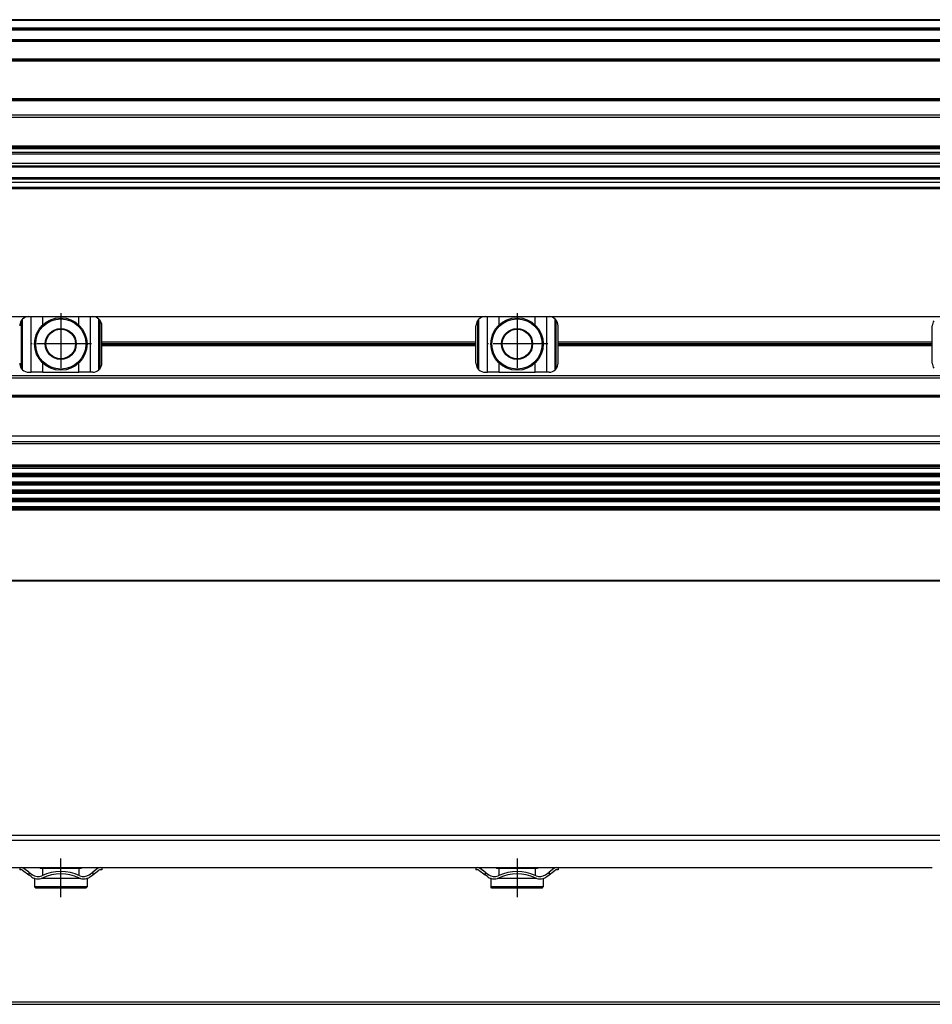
# Model space of a CAD drawing. Header units: millimetres. Extents: x -285 to 1970, y -280 to 203.
# Tile 30 of 33: x 1572 to 1772, y -95 to 120. Entities that reach past the tile are written whole.
import ezdxf

# ---------------------------------------------------------------- set-up
doc = ezdxf.new("R2010")
doc.units = ezdxf.units.MM
doc.linetypes.add('DOT_CENTER', pattern=[14, 12, -1, 0, -1])
doc.layers.add('1', color=7, linetype='Continuous')

# ---------------------------------------------------------------- blocks, each defined once
blk = doc.blocks.new('REGLA__10', base_point=(445.6, 83.41))
at = {"color": 7, "linetype": 'Continuous'}
for p, q in [((1894.3, 120.41), (543.3, 120.41)), ((554.6, 118.41), (1896.1, 118.41)), ((554.6, 115.91), (1896.1, 115.91)), ((554.6, 111.61), (1896.1, 111.61)), ((554.6, 102.91), (1896.1, 102.91)), ((1896.1, 98.99), (554.6, 98.99)), ((1896.1, 92.69), (554.6, 92.69)), ((554.6, 92.47), (1896.1, 92.47)), ((554.6, 92.43), (1896.1, 92.43)), ((1896.1, 92.09), (554.6, 92.09)), ((1896.1, 91.3), (554.6, 91.3)), ((1896.1, 90.91), (554.6, 90.91)), ((1896.1, 88.91), (554.6, 88.91)), ((554.6, 88.13), (1890.3, 88.13)), ((1896.1, 84.71), (456.1, 84.71)), ((1896.1, 85.42), (543.32, 85.42)), ((553.73, 85.83), (1890.3, 85.83)), ((456.1, 83.71), (1896.1, 83.71)), ((456.1, 83.41), (1896.1, 83.41))]:
    blk.add_line(p, q, dxfattribs=at)
at = {"color": 3, "linetype": 'Continuous'}
for p, q in [((1896.1, 120.21), (543.5, 120.21)), ((554.6, 118.61), (1896.1, 118.61)), ((554.6, 118.21), (1896.1, 118.21)), ((554.6, 116.09), (1896.1, 116.09)), ((554.6, 115.71), (1896.1, 115.71)), ((554.6, 111.81), (1896.1, 111.81)), ((554.6, 111.41), (1896.1, 111.41)), ((554.6, 103.11), (1896.1, 103.11)), ((554.6, 102.71), (1896.1, 102.71)), ((1896.1, 99.49), (554.6, 99.49)), ((554.6, 88.33), (1896.1, 88.33)), ((543.53, 85.63), (1896.1, 85.63))]:
    blk.add_line(p, q, dxfattribs=at)
blk = doc.blocks.new('Regla_G2_cm1340__12', base_point=(445.6, 83.41))
blk.add_blockref('REGLA__10', (445.6, 83.41))
blk = doc.blocks.new('E1', base_point=(626, 100.95))
blk.add_blockref('Regla_G2_cm1340__12', (445.6, 83.41))
blk = doc.blocks.new('REGLA__20', base_point=(445.6, -96.46))
at = {"color": 7, "linetype": 'Continuous'}
for p, q in [((1896.1, -58.46), (456.1, -58.46)), ((456.1, -59.46), (1896.1, -59.46)), ((1489.6, -65.46), (1571.6, -65.46)), ((1571.6, -65.46), (1571.6, -65.96)), ((1571.6, -65.46), (1571.93, -65.46)), ((1571.93, -65.96), (1571.6, -65.96)), ((1571.93, -65.46), (1589.27, -65.46)), ((1572.23, -66.06), (1573.6, -67.08)), ((1573.6, -66.46), (1572.53, -65.66)), ((1573.6, -66.46), (1574.4, -67.06)), ((1576.1, -65.46), (1576.1, -65.71)), ((1576.63, -65.71), (1576.1, -65.71)), ((1576.63, -65.71), (1576.63, -67.19)), ((1584.58, -65.71), (1576.63, -65.71)), ((1584.58, -65.71), (1584.58, -67.19)), ((1585.1, -65.71), (1584.58, -65.71)), ((1585.1, -65.46), (1585.1, -65.71)), ((1586.8, -67.06), (1587.6, -66.46)), ((1588.67, -65.66), (1587.6, -66.46)), ((1587.6, -67.08), (1588.97, -66.06)), ((1589.13, -65.96), (1588.97, -66.06)), ((1589.6, -65.96), (1589.13, -65.96)), ((1589.27, -65.46), (1589.6, -65.46)), ((1589.6, -65.46), (1589.6, -65.96)), ((1589.6, -65.46), (1671.6, -65.46)), ((1671.6, -65.46), (1671.93, -65.46)), ((1671.6, -65.46), (1671.6, -65.96)), ((1671.93, -65.96), (1671.6, -65.96)), ((1671.93, -65.46), (1689.27, -65.46)), ((1672.23, -66.06), (1673.6, -67.08)), ((1673.6, -66.46), (1672.53, -65.66)), ((1673.6, -66.46), (1674.4, -67.06)), ((1676.1, -65.46), (1676.1, -65.71)), ((1676.63, -65.71), (1676.1, -65.71)), ((1676.63, -65.71), (1676.63, -67.19)), ((1684.58, -65.71), (1676.63, -65.71)), ((1684.58, -65.71), (1684.58, -67.19)), ((1685.1, -65.71), (1684.58, -65.71)), ((1685.1, -65.46), (1685.1, -65.71)), ((1686.8, -67.06), (1687.6, -66.46)), ((1688.67, -65.66), (1687.6, -66.46)), ((1687.6, -67.08), (1688.97, -66.06)), ((1689.13, -65.96), (1688.97, -66.06)), ((1689.6, -65.96), (1689.13, -65.96)), ((1689.27, -65.46), (1689.6, -65.46)), ((1689.6, -65.46), (1771.6, -65.46)), ((1689.6, -65.46), (1689.6, -65.96)), ((1574.1, -67.46), (1573.6, -67.08)), ((1574.85, -67.86), (1574.85, -69.71)), ((1574.9, -67.86), (1574.85, -67.86)), ((1576.63, -67.86), (1576.3, -67.86)), ((1576.63, -67.74), (1576.63, -67.86)), ((1584.58, -67.86), (1576.63, -67.86)), ((1584.58, -67.74), (1584.58, -67.86)), ((1584.9, -67.86), (1584.58, -67.86)), ((1586.35, -67.86), (1586.3, -67.86)), ((1586.35, -67.86), (1586.35, -69.71)), ((1587.1, -67.46), (1587.6, -67.08)), ((1674.1, -67.46), (1673.6, -67.08)), ((1674.9, -67.86), (1674.85, -67.86)), ((1674.85, -67.86), (1674.85, -69.71)), ((1676.63, -67.86), (1676.3, -67.86)), ((1676.63, -67.74), (1676.63, -67.86)), ((1684.58, -67.86), (1676.63, -67.86)), ((1684.58, -67.74), (1684.58, -67.86)), ((1684.9, -67.86), (1684.58, -67.86)), ((1686.35, -67.86), (1686.3, -67.86)), ((1686.35, -67.86), (1686.35, -69.71)), ((1687.1, -67.46), (1687.6, -67.08)), ((1575.1, -69.96), (1574.85, -69.71)), ((1586.35, -69.71), (1574.85, -69.71)), ((1586.1, -69.96), (1575.1, -69.96)), ((1586.1, -69.96), (1586.35, -69.71)), ((1675.1, -69.96), (1674.85, -69.71)), ((1686.35, -69.71), (1674.85, -69.71)), ((1686.1, -69.96), (1675.1, -69.96)), ((1686.1, -69.96), (1686.35, -69.71)), ((543.3, -95.46), (1894.3, -95.46))]:
    blk.add_line(p, q, dxfattribs=at)
at = {"color": 3, "linetype": 'Continuous'}
for p, q in [((1573.6, -66.46), (1573.6, -67.08)), ((1587.6, -66.46), (1587.6, -67.08)), ((1673.6, -66.46), (1673.6, -67.08)), ((1687.6, -66.46), (1687.6, -67.08)), ((1894.3, -94.96), (457.9, -94.96))]:
    blk.add_line(p, q, dxfattribs=at)
at = {"color": 7, "linetype": 'Continuous'}
for centre, radius, start, end in [((1571.93, -66.46), 1, 53.1301, 90), ((1571.93, -66.46), 0.5, 53.1301, 90), ((1580.6, -76.27), 9.91, 65.247, 114.753), ((1580.6, -76.27), 9.41, 65.256, 114.744), ((1589.27, -66.46), 1, 90, 126.8699), ((1671.93, -66.46), 1, 53.1301, 90), ((1671.93, -66.46), 0.5, 53.1301, 90), ((1680.6, -76.27), 9.91, 66.3625, 113.6375), ((1680.6, -76.27), 9.41, 65.256, 114.744), ((1689.27, -66.46), 1, 90, 126.8699), ((1575.6, -65.46), 2.5, 233.1301, 253.7398), ((1575.6, -65.46), 2, 233.1301, 295.1169), ((1575.6, -65.46), 2.5, 253.7398, 286.2602), ((1575.6, -65.46), 2.5, 286.2602, 295.0781), ((1585.6, -65.46), 2.5, 244.9219, 253.7398), ((1585.6, -65.46), 2, 244.8831, 306.8699), ((1585.6, -65.46), 2.5, 253.7398, 286.2602), ((1585.6, -65.46), 2.5, 286.2602, 306.8699), ((1675.6, -65.46), 2.5, 233.1301, 253.7398), ((1675.6, -65.46), 2, 233.1301, 295.1169), ((1675.6, -65.46), 2.5, 253.7398, 286.2602), ((1675.6, -65.46), 2.5, 286.2602, 294.2048), ((1680.6, -76.27), 9.91, 113.6375, 114.753), ((1675.6, -65.46), 2.5, 294.2048, 295.0781), ((1685.6, -65.46), 2.5, 244.9219, 245.7952), ((1680.6, -76.27), 9.91, 65.247, 66.3625), ((1685.6, -65.46), 2.5, 245.7952, 253.7398), ((1685.6, -65.46), 2, 244.8831, 306.8699), ((1685.6, -65.46), 2.5, 253.7398, 286.2602), ((1685.6, -65.46), 2.5, 286.2602, 306.8699)]:
    blk.add_arc(centre, radius, start, end, dxfattribs=at)
at = {"layer": '1', "color": 2, "linetype": 'DOT_CENTER'}
for p, q in [((1580.6, -71.96), (1580.6, -63.46)), ((1680.6, -63.46), (1680.6, -71.96))]:
    blk.add_line(p, q, dxfattribs=at)
blk = doc.blocks.new('Regla_G2_cm1340__21', base_point=(445.6, -96.46))
blk.add_blockref('REGLA__20', (445.6, -96.46))
blk = doc.blocks.new('B1', base_point=(626, -76))
blk.add_blockref('Regla_G2_cm1340__21', (445.6, -96.46))
blk = doc.blocks.new('REGLA__26', base_point=(445.6, -6.69))
at = {"color": 7, "linetype": 'Continuous'}
for p, q in [((1487.6, 55.31), (1573.6, 55.31)), ((1573.6, 55.31), (1574.1, 55.31)), ((1574.1, 55.31), (1576.66, 55.31)), ((1576.66, 55.31), (1584.54, 55.31)), ((1584.54, 55.31), (1587.1, 55.31)), ((1587.1, 55.31), (1587.6, 55.31)), ((1587.6, 55.31), (1673.6, 55.31)), ((1588.97, 43.65), (1588.97, 54.77)), ((1589.13, 54.6), (1589.13, 43.82)), ((1673.6, 55.31), (1674.1, 55.31)), ((1674.1, 55.31), (1676.66, 55.31)), ((1676.66, 55.31), (1684.54, 55.31)), ((1684.54, 55.31), (1687.1, 55.31)), ((1687.1, 55.31), (1687.6, 55.31)), ((1687.6, 55.31), (1773.6, 55.31)), ((1688.97, 43.65), (1688.97, 54.77)), ((1689.13, 54.6), (1689.13, 43.82)), ((1589.6, 49.75), (1589.6, 53.31)), ((1671.6, 49.75), (1671.6, 53.31)), ((1689.6, 49.75), (1689.6, 53.31)), ((1771.6, 49.75), (1771.6, 53.31)), ((1589.6, 48.87), (1589.6, 49.75)), ((1589.6, 49.75), (1671.6, 49.75)), ((1671.6, 48.87), (1671.6, 49.75)), ((1689.6, 48.87), (1689.6, 49.75)), ((1689.6, 49.75), (1771.6, 49.75)), ((1771.6, 48.87), (1771.6, 49.75)), ((1671.6, 48.87), (1589.6, 48.87)), ((1589.6, 45.11), (1589.6, 48.87)), ((1671.6, 45.11), (1671.6, 48.87)), ((1771.6, 48.87), (1689.6, 48.87)), ((1689.6, 45.11), (1689.6, 48.87)), ((1771.6, 45.11), (1771.6, 48.87)), ((1894.3, 42.31), (457.9, 42.31)), ((1573.6, 43.11), (1574.1, 43.11)), ((1576.66, 43.11), (1574.1, 43.11)), ((1576.66, 43.11), (1584.54, 43.11)), ((1587.1, 43.11), (1584.54, 43.11)), ((1587.6, 43.11), (1587.1, 43.11)), ((1673.6, 43.11), (1674.1, 43.11)), ((1676.66, 43.11), (1674.1, 43.11)), ((1676.66, 43.11), (1684.54, 43.11)), ((1687.1, 43.11), (1684.54, 43.11)), ((1687.6, 43.11), (1687.1, 43.11)), ((457.9, 37.91), (1894.3, 37.91)), ((461.97, 37.73), (1890.23, 37.73)), ((456.1, 29.18), (1896.1, 29.18)), ((1894.3, 22.76), (457.9, 22.76)), ((457.9, 22.07), (1894.3, 22.07)), ((1894.3, 20.92), (457.9, 20.92)), ((457.9, 20.24), (1894.3, 20.24)), ((457.9, 19.09), (1894.3, 19.09)), ((457.9, 18.41), (1894.3, 18.41)), ((1894.3, 17.26), (457.9, 17.26)), ((457.9, 16.57), (1894.3, 16.57)), ((1894.3, 15.42), (457.9, 15.42)), ((457.9, 14.74), (1894.3, 14.74)), ((1894.3, 13.59), (457.9, 13.59)), ((1894.3, 12.91), (457.9, 12.91)), ((1894.3, -2.69), (457.9, -2.69))]:
    blk.add_line(p, q, dxfattribs=at)
at = {"color": 3, "linetype": 'Continuous'}
for p, q in [((1571.93, 54.42), (1571.93, 44)), ((1572.23, 43.65), (1572.23, 54.77)), ((1574.1, 43.11), (1574.1, 55.31)), ((1576.66, 53.5), (1576.66, 55.31)), ((1584.54, 53.5), (1584.54, 55.31)), ((1587.1, 43.11), (1587.1, 55.31)), ((1671.93, 54.42), (1671.93, 44)), ((1672.23, 43.65), (1672.23, 54.77)), ((1674.1, 43.11), (1674.1, 55.31)), ((1676.66, 53.5), (1676.66, 55.31)), ((1684.54, 53.5), (1684.54, 55.31)), ((1687.1, 43.11), (1687.1, 55.31)), ((1589.6, 49.38), (1671.6, 49.38)), ((1589.6, 49.24), (1671.6, 49.24)), ((1689.6, 49.38), (1771.6, 49.38)), ((1689.6, 49.24), (1771.6, 49.24)), ((1576.66, 43.11), (1576.66, 45.12)), ((1584.54, 43.11), (1584.54, 45.12)), ((1676.66, 43.11), (1676.66, 45.12)), ((1684.54, 43.11), (1684.54, 45.12)), ((1894.3, 41.81), (457.9, 41.81)), ((457.9, 38.11), (1894.3, 38.11)), ((462.08, 37.84), (1890.12, 37.84)), ((456.1, 27.95), (1896.1, 27.95)), ((457.9, 27.49), (1894.3, 27.49)), ((1894.3, 22.49), (457.9, 22.49)), ((1894.3, 22.34), (457.9, 22.34)), ((1894.3, 20.65), (457.9, 20.65)), ((1894.3, 20.51), (457.9, 20.51)), ((1894.3, 18.82), (457.9, 18.82)), ((1894.3, 18.68), (457.9, 18.68)), ((1894.3, 16.99), (457.9, 16.99)), ((1894.3, 16.84), (457.9, 16.84)), ((1894.3, 15.15), (457.9, 15.15)), ((1894.3, 15.01), (457.9, 15.01)), ((1894.3, 13.32), (457.9, 13.32)), ((1894.3, 13.18), (457.9, 13.18)), ((457.9, -2.49), (1894.3, -2.49))]:
    blk.add_line(p, q, dxfattribs=at)
at = {"color": 7, "linetype": 'Continuous'}
for centre, radius in [((1580.6, 49.31), 5.75), ((1580.6, 49.31), 5.5), ((1680.6, 49.31), 5.75), ((1680.6, 49.31), 5.5), ((1580.6, 49.31), 3.4), ((1580.6, 49.31), 3.25), ((1680.6, 49.31), 3.4), ((1680.6, 49.31), 3.25)]:
    blk.add_circle(centre, radius, dxfattribs=at)
for centre, start, end in [((1573.6, 53.31), 146.4427, 180), ((1573.6, 53.31), 133.1047, 146.4427), ((1573.6, 53.31), 90, 133.1047), ((1587.6, 53.31), 46.8953, 90), ((1587.6, 53.31), 40.3149, 46.8953), ((1587.6, 53.31), 0, 40.3149), ((1673.6, 53.31), 146.4427, 180), ((1673.6, 53.31), 133.1047, 146.4427), ((1673.6, 53.31), 90, 133.1047), ((1687.6, 53.31), 46.8953, 90), ((1687.6, 53.31), 40.3149, 46.8953), ((1687.6, 53.31), 0, 40.3149), ((1773.6, 53.31), 146.4427, 180), ((1573.6, 45.11), 180, 213.5573), ((1573.6, 45.11), 213.5573, 226.8953), ((1573.6, 45.11), 226.8953, 270), ((1587.6, 45.11), 270, 313.1047), ((1587.6, 45.11), 313.1047, 319.6851), ((1587.6, 45.11), 319.6851, 0), ((1673.6, 45.11), 180, 213.5573), ((1673.6, 45.11), 213.5573, 226.8953), ((1673.6, 45.11), 226.8953, 270), ((1687.6, 45.11), 270, 313.1047), ((1687.6, 45.11), 313.1047, 319.6851), ((1687.6, 45.11), 319.6851, 0), ((1773.6, 45.11), 180, 213.5573)]:
    blk.add_arc(centre, 2, start, end, dxfattribs=at)
at = {"layer": '1', "color": 2, "linetype": 'DOT_CENTER'}
for p, q in [((1580.6, 56.06), (1580.6, 42.56)), ((1680.6, 56.06), (1680.6, 42.56)), ((1587.35, 49.31), (1573.85, 49.31)), ((1687.35, 49.31), (1673.85, 49.31))]:
    blk.add_line(p, q, dxfattribs=at)
blk = doc.blocks.new('Regla_G2_cm1340__27', base_point=(445.6, -29.69))
blk.add_blockref('REGLA__26', (445.6, -6.69))
blk = doc.blocks.new('A1', base_point=(626, 12.47))
blk.add_blockref('Regla_G2_cm1340__27', (445.6, -29.69))

msp = doc.modelspace()

# ---------------------------------------------------------------- block references
for name, p in [('E1', (626, 100.95)), ('A1', (626, 12.47)), ('B1', (626, -76))]:
    msp.add_blockref(name, p)

doc.saveas('drawing.dxf')
